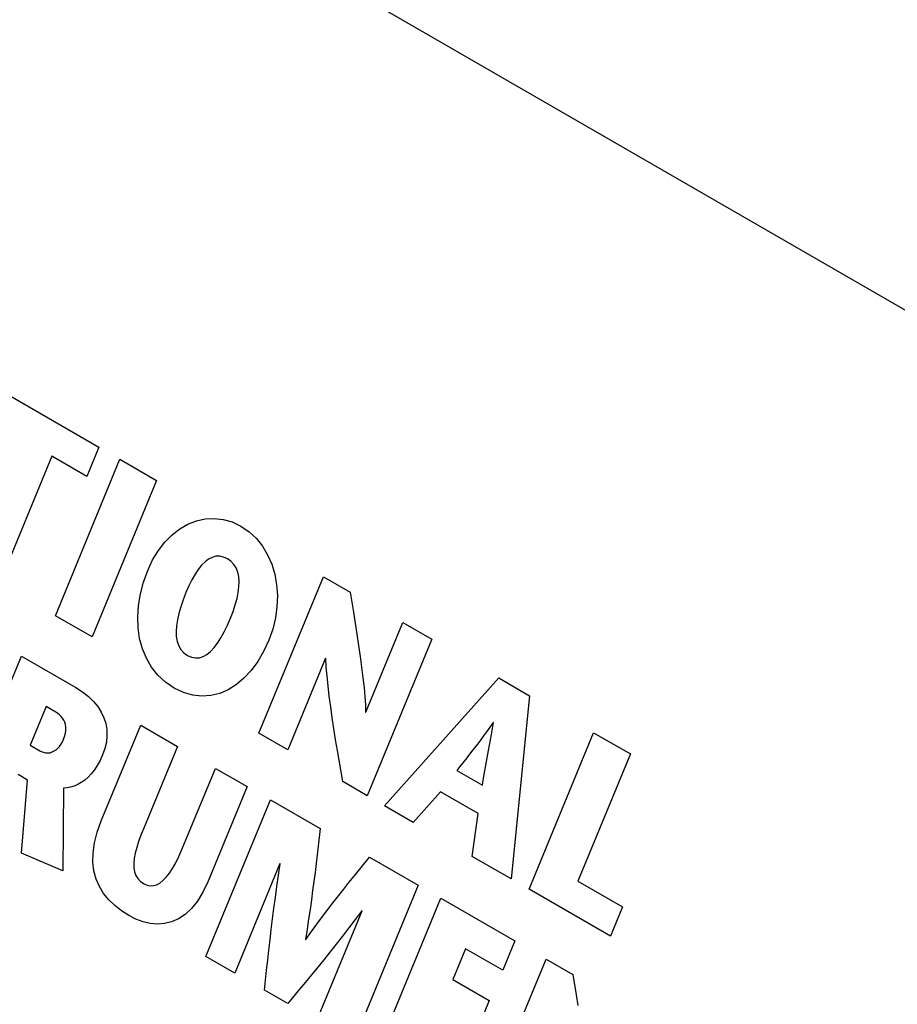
# Model space of a CAD drawing. Header units: inches. Extents: x 0 to 34, y 0 to 22.
# Tile 14 of 66: x 2.821 to 3.037, y 8.588 to 8.831. Entities that reach past the tile are written whole.
import ezdxf

# ---------------------------------------------------------------- set-up
doc = ezdxf.new("R2010")
doc.units = ezdxf.units.IN
doc.header["$LTSCALE"] = 1.87
doc.header["$MEASUREMENT"] = 0
doc.layers.get('0').update_dxf_attribs({"linetype": 'CONTINUOUS'})

msp = doc.modelspace()

# ---------------------------------------------------------------- linework, layer by layer
at = {"color": 2, "linetype": 'CONTINUOUS'}
for p, q in [((2.69925, 8.95531), (4.51711, 7.9057)), ((2.81426, 8.74063), (2.84059, 8.72543)), ((2.84059, 8.72543), (2.83762, 8.71823)), ((2.82897, 8.72322), (2.81606, 8.69191)), ((2.83762, 8.71823), (2.82897, 8.72322)), ((2.82989, 8.68393), (2.84577, 8.72244)), ((2.84577, 8.72244), (2.8548, 8.71723)), ((2.8548, 8.71723), (2.83892, 8.67871)), ((2.86049, 8.7053), (2.8625, 8.70646)), ((2.8625, 8.70646), (2.86459, 8.70729)), ((2.86459, 8.70729), (2.86674, 8.70777)), ((2.86674, 8.70777), (2.86893, 8.7079)), ((2.86893, 8.7079), (2.87115, 8.70766)), ((2.87115, 8.70766), (2.87335, 8.70702)), ((2.87335, 8.70702), (2.87552, 8.70599)), ((2.87552, 8.70599), (2.87755, 8.7046)), ((2.85684, 8.70206), (2.8586, 8.70383)), ((2.8586, 8.70383), (2.86049, 8.7053)), ((2.87755, 8.7046), (2.87933, 8.70293)), ((2.85524, 8.70001), (2.85684, 8.70206)), ((2.87933, 8.70293), (2.88085, 8.70102)), ((2.88085, 8.70102), (2.88211, 8.6989)), ((2.85381, 8.69769), (2.85524, 8.70001)), ((2.86939, 8.69856), (2.86848, 8.69831)), ((2.87031, 8.69859), (2.86939, 8.69856)), ((2.87125, 8.69839), (2.87031, 8.69859)), ((2.88211, 8.6989), (2.88312, 8.69659)), ((2.85259, 8.69511), (2.85381, 8.69769)), ((2.86587, 8.69637), (2.86505, 8.69535)), ((2.86672, 8.69721), (2.86587, 8.69637)), ((2.86759, 8.69786), (2.86672, 8.69721)), ((2.86848, 8.69831), (2.86759, 8.69786)), ((2.87221, 8.69795), (2.87125, 8.69839)), ((2.87309, 8.69733), (2.87221, 8.69795)), ((2.8738, 8.69657), (2.87309, 8.69733)), ((2.87435, 8.69569), (2.8738, 8.69657)), ((2.88312, 8.69659), (2.88385, 8.69413)), ((2.85155, 8.69223), (2.85259, 8.69511)), ((2.86425, 8.69416), (2.86348, 8.69281)), ((2.86505, 8.69535), (2.86425, 8.69416)), ((2.87474, 8.69469), (2.87435, 8.69569)), ((2.87499, 8.69358), (2.87474, 8.69469)), ((2.88385, 8.69413), (2.88431, 8.69155)), ((2.85079, 8.68934), (2.85155, 8.69223)), ((2.86273, 8.69131), (2.86201, 8.68968)), ((2.86348, 8.69281), (2.86273, 8.69131)), ((2.87509, 8.69237), (2.87499, 8.69358)), ((2.87505, 8.69107), (2.87509, 8.69237)), ((2.87996, 8.65502), (2.89584, 8.69354)), ((2.88431, 8.69155), (2.8845, 8.68888)), ((2.89584, 8.69354), (2.90239, 8.68975)), ((2.85031, 8.68648), (2.85079, 8.68934)), ((2.86201, 8.68968), (2.86131, 8.68789)), ((2.87458, 8.6882), (2.87488, 8.68967)), ((2.87488, 8.68967), (2.87505, 8.69107)), ((2.8845, 8.68888), (2.8844, 8.68615)), ((2.90239, 8.68975), (2.9032, 8.68478)), ((2.85013, 8.68367), (2.85031, 8.68648)), ((2.86131, 8.68789), (2.86072, 8.68617)), ((2.87362, 8.68502), (2.87416, 8.68664)), ((2.87416, 8.68664), (2.87458, 8.6882)), ((2.86024, 8.68452), (2.85989, 8.68295)), ((2.86072, 8.68617), (2.86024, 8.68452)), ((2.87297, 8.68335), (2.87362, 8.68502)), ((2.8844, 8.68615), (2.88402, 8.68339)), ((2.9032, 8.68478), (2.90362, 8.68212)), ((2.83892, 8.67871), (2.82989, 8.68393)), ((2.85023, 8.68094), (2.85013, 8.68367)), ((2.85989, 8.68295), (2.85966, 8.68147)), ((2.87143, 8.67998), (2.87221, 8.6816)), ((2.87221, 8.6816), (2.87297, 8.68335)), ((2.88402, 8.68339), (2.88335, 8.68063)), ((2.90362, 8.68212), (2.90405, 8.67939)), ((2.9063, 8.66018), (2.9154, 8.68224)), ((2.9154, 8.68224), (2.92251, 8.67814)), ((2.85061, 8.67831), (2.85023, 8.68094)), ((2.85966, 8.68147), (2.85958, 8.68008)), ((2.85958, 8.68008), (2.85964, 8.67879)), ((2.87062, 8.67852), (2.87143, 8.67998)), ((2.88335, 8.68063), (2.88239, 8.67791)), ((2.90405, 8.67939), (2.90448, 8.67665)), ((2.85129, 8.67581), (2.85061, 8.67831)), ((2.85964, 8.67879), (2.85985, 8.67762)), ((2.85985, 8.67762), (2.86023, 8.67656)), ((2.86895, 8.67611), (2.8698, 8.67723)), ((2.8698, 8.67723), (2.87062, 8.67852)), ((2.88239, 8.67791), (2.88111, 8.67516)), ((2.92251, 8.67814), (2.90663, 8.63962)), ((2.85227, 8.67347), (2.85129, 8.67581)), ((2.86023, 8.67656), (2.86077, 8.67564)), ((2.86077, 8.67564), (2.8615, 8.67484)), ((2.8615, 8.67484), (2.86241, 8.67419)), ((2.86627, 8.67391), (2.86718, 8.67444)), ((2.86718, 8.67444), (2.86808, 8.67517)), ((2.86808, 8.67517), (2.86895, 8.67611)), ((2.88111, 8.67516), (2.87966, 8.67268)), ((2.90448, 8.67665), (2.90487, 8.67392)), ((2.80564, 8.63549), (2.82152, 8.674)), ((2.82152, 8.674), (2.83488, 8.66629)), ((2.85353, 8.6713), (2.85227, 8.67347)), ((2.86241, 8.67419), (2.8634, 8.67374)), ((2.8634, 8.67374), (2.86438, 8.67355)), ((2.86438, 8.67355), (2.86534, 8.67362)), ((2.86534, 8.67362), (2.86627, 8.67391)), ((2.87966, 8.67268), (2.87804, 8.67047)), ((2.89636, 8.67348), (2.88706, 8.65092)), ((2.89645, 8.67343), (2.89636, 8.67348)), ((2.89655, 8.67132), (2.89645, 8.67343)), ((2.90487, 8.67392), (2.90524, 8.67125)), ((2.85509, 8.66934), (2.85353, 8.6713)), ((2.87804, 8.67047), (2.87629, 8.66857)), ((2.89673, 8.66906), (2.89655, 8.67132)), ((2.90524, 8.67125), (2.90557, 8.66868)), ((2.85694, 8.66762), (2.85509, 8.66934)), ((2.8591, 8.66615), (2.85694, 8.66762)), ((2.87629, 8.66857), (2.87441, 8.66698)), ((2.89697, 8.66665), (2.89673, 8.66906)), ((2.90557, 8.66868), (2.90584, 8.66626)), ((2.91089, 8.63717), (2.93897, 8.66864)), ((2.93897, 8.66864), (2.94655, 8.66426)), ((2.83488, 8.66629), (2.83655, 8.66523)), ((2.83655, 8.66523), (2.83801, 8.66409)), ((2.8614, 8.66505), (2.8591, 8.66615)), ((2.86369, 8.66438), (2.8614, 8.66505)), ((2.87033, 8.66482), (2.86817, 8.66428)), ((2.87242, 8.66573), (2.87033, 8.66482)), ((2.87441, 8.66698), (2.87242, 8.66573)), ((2.89727, 8.66412), (2.89697, 8.66665)), ((2.90584, 8.66626), (2.90605, 8.66401)), ((2.83801, 8.66409), (2.83927, 8.66287)), ((2.83927, 8.66287), (2.84032, 8.66159)), ((2.86595, 8.66413), (2.86369, 8.66438)), ((2.86817, 8.66428), (2.86595, 8.66413)), ((2.89762, 8.66151), (2.89727, 8.66412)), ((2.90605, 8.66401), (2.90617, 8.66199)), ((2.94655, 8.66426), (2.94205, 8.61917)), ((2.82759, 8.66158), (2.82368, 8.65212)), ((2.82998, 8.6602), (2.82759, 8.66158)), ((2.83045, 8.6599), (2.82998, 8.6602)), ((2.8309, 8.65956), (2.83045, 8.6599)), ((2.84032, 8.66159), (2.84117, 8.66025)), ((2.84117, 8.66025), (2.84183, 8.65885)), ((2.898, 8.65885), (2.89762, 8.66151)), ((2.90617, 8.66199), (2.90622, 8.66023)), ((2.90622, 8.66023), (2.9063, 8.66018)), ((2.8313, 8.65918), (2.8309, 8.65956)), ((2.83166, 8.65875), (2.8313, 8.65918)), ((2.83196, 8.65828), (2.83166, 8.65875)), ((2.8322, 8.65775), (2.83196, 8.65828)), ((2.83237, 8.65716), (2.8322, 8.65775)), ((2.84183, 8.65885), (2.84228, 8.65741)), ((2.84228, 8.65741), (2.84252, 8.65593)), ((2.89842, 8.65615), (2.898, 8.65885)), ((2.93764, 8.65769), (2.9368, 8.65652)), ((2.93743, 8.65615), (2.93772, 8.65764)), ((2.93772, 8.65764), (2.93764, 8.65769)), ((2.83213, 8.6542), (2.83234, 8.65504)), ((2.83234, 8.65504), (2.83245, 8.65581)), ((2.83245, 8.65652), (2.83237, 8.65716)), ((2.83245, 8.65581), (2.83245, 8.65652)), ((2.84117, 8.63343), (2.85088, 8.65698)), ((2.84252, 8.65593), (2.84257, 8.65441)), ((2.85088, 8.65698), (2.85992, 8.65177)), ((2.88706, 8.65092), (2.87996, 8.65502)), ((2.89885, 8.65344), (2.89842, 8.65615)), ((2.93599, 8.65541), (2.93521, 8.65435)), ((2.9368, 8.65652), (2.93599, 8.65541)), ((2.93716, 8.65473), (2.93743, 8.65615)), ((2.94645, 8.61663), (2.96233, 8.65514)), ((2.96233, 8.65514), (2.97137, 8.64992)), ((2.83126, 8.65227), (2.83155, 8.65277)), ((2.83155, 8.65277), (2.8318, 8.65329)), ((2.8318, 8.65329), (2.83213, 8.6542)), ((2.84242, 8.65286), (2.84207, 8.6513)), ((2.84257, 8.65441), (2.84242, 8.65286)), ((2.8993, 8.65076), (2.89885, 8.65344)), ((2.93445, 8.65334), (2.93372, 8.65237)), ((2.93521, 8.65435), (2.93445, 8.65334)), ((2.93667, 8.65206), (2.93691, 8.65337)), ((2.93691, 8.65337), (2.93716, 8.65473)), ((2.82368, 8.65212), (2.82625, 8.65063)), ((2.82625, 8.65063), (2.82685, 8.65035)), ((2.82685, 8.65035), (2.82744, 8.6502)), ((2.82744, 8.6502), (2.82801, 8.65017)), ((2.82801, 8.65017), (2.82856, 8.65024)), ((2.82856, 8.65024), (2.8291, 8.65041)), ((2.8291, 8.65041), (2.8296, 8.65066)), ((2.8296, 8.65066), (2.83008, 8.65098)), ((2.83008, 8.65098), (2.83051, 8.65136)), ((2.83051, 8.65136), (2.83091, 8.6518)), ((2.83091, 8.6518), (2.83126, 8.65227)), ((2.84207, 8.6513), (2.84151, 8.64972)), ((2.85992, 8.65177), (2.85162, 8.63163)), ((2.90059, 8.64311), (2.8993, 8.65076)), ((2.93228, 8.6505), (2.93085, 8.64867)), ((2.93372, 8.65237), (2.93228, 8.6505)), ((2.93581, 8.64713), (2.93645, 8.65079)), ((2.93645, 8.65079), (2.93667, 8.65206)), ((2.84088, 8.64833), (2.8402, 8.64708)), ((2.84151, 8.64972), (2.84088, 8.64833)), ((2.93085, 8.64867), (2.92941, 8.6468)), ((2.97137, 8.64992), (2.95846, 8.61862)), ((2.83948, 8.64598), (2.83872, 8.64502)), ((2.8402, 8.64708), (2.83948, 8.64598)), ((2.86102, 8.6264), (2.86925, 8.64638)), ((2.86925, 8.64638), (2.87704, 8.64188)), ((2.92941, 8.6468), (2.92867, 8.64584)), ((2.92867, 8.64584), (2.93496, 8.64221)), ((2.93518, 8.64347), (2.93581, 8.64713)), ((2.82304, 8.64349), (2.82069, 8.64485)), ((2.82151, 8.62551), (2.82304, 8.64349)), ((2.83626, 8.64289), (2.8354, 8.64241)), ((2.8371, 8.64347), (2.83626, 8.64289)), ((2.83792, 8.64418), (2.8371, 8.64347)), ((2.83872, 8.64502), (2.83792, 8.64418)), ((2.90663, 8.63962), (2.90059, 8.64311)), ((2.93496, 8.64221), (2.93518, 8.64347)), ((2.83188, 8.64153), (2.83171, 8.62119)), ((2.83276, 8.64161), (2.83188, 8.64153)), ((2.83364, 8.64178), (2.83276, 8.64161)), ((2.83452, 8.64204), (2.83364, 8.64178)), ((2.8354, 8.64241), (2.83452, 8.64204)), ((2.87704, 8.64188), (2.86745, 8.6186)), ((2.92461, 8.64062), (2.91795, 8.63309)), ((2.9339, 8.63526), (2.92461, 8.64062)), ((2.86692, 8.60011), (2.8828, 8.63862)), ((2.8828, 8.63862), (2.89505, 8.63155)), ((2.91795, 8.63309), (2.91089, 8.63717)), ((2.84017, 8.63064), (2.84117, 8.63343)), ((2.93247, 8.62471), (2.9339, 8.63526)), ((2.8395, 8.62802), (2.84017, 8.63064)), ((2.85162, 8.63163), (2.85094, 8.62995)), ((2.89505, 8.63155), (2.89455, 8.62727)), ((2.85036, 8.62836), (2.84989, 8.62688)), ((2.85094, 8.62995), (2.85036, 8.62836)), ((2.83916, 8.62557), (2.8395, 8.62802)), ((2.84989, 8.62688), (2.84952, 8.62549)), ((2.86026, 8.62467), (2.86102, 8.6264)), ((2.89455, 8.62727), (2.8943, 8.62512)), ((2.83171, 8.62119), (2.82151, 8.62551)), ((2.83912, 8.62327), (2.83916, 8.62557)), ((2.84927, 8.6242), (2.84916, 8.62302)), ((2.84952, 8.62549), (2.84927, 8.6242)), ((2.85949, 8.62312), (2.86026, 8.62467)), ((2.8943, 8.62512), (2.89404, 8.62295)), ((2.90339, 8.61987), (2.90716, 8.62456)), ((2.90716, 8.62456), (2.91915, 8.61764)), ((2.94205, 8.61917), (2.93247, 8.62471)), ((2.83938, 8.62113), (2.83912, 8.62327)), ((2.83992, 8.61915), (2.83938, 8.62113)), ((2.84916, 8.62302), (2.84918, 8.62193)), ((2.84918, 8.62193), (2.84935, 8.62094)), ((2.85793, 8.62058), (2.85871, 8.62175)), ((2.85871, 8.62175), (2.85949, 8.62312)), ((2.88515, 8.62296), (2.87403, 8.596)), ((2.8848, 8.62009), (2.88523, 8.62291)), ((2.88523, 8.62291), (2.88515, 8.62296)), ((2.89404, 8.62295), (2.89377, 8.62076)), ((2.84071, 8.61731), (2.83992, 8.61915)), ((2.84935, 8.62094), (2.84968, 8.62005)), ((2.84968, 8.62005), (2.85017, 8.61925)), ((2.85017, 8.61925), (2.85084, 8.61855)), ((2.85084, 8.61855), (2.8517, 8.61796)), ((2.85556, 8.61817), (2.85635, 8.61879)), ((2.85635, 8.61879), (2.85714, 8.61959)), ((2.85714, 8.61959), (2.85793, 8.62058)), ((2.86745, 8.6186), (2.8662, 8.61595)), ((2.88439, 8.61732), (2.8848, 8.62009)), ((2.89349, 8.61854), (2.89319, 8.61629)), ((2.89377, 8.62076), (2.89349, 8.61854)), ((2.90212, 8.61828), (2.90339, 8.61987)), ((2.95846, 8.61862), (2.96942, 8.61229)), ((2.84174, 8.61561), (2.84071, 8.61731)), ((2.8517, 8.61796), (2.85246, 8.61762)), ((2.85246, 8.61762), (2.85322, 8.61747)), ((2.85322, 8.61747), (2.854, 8.61752)), ((2.854, 8.61752), (2.85478, 8.61775)), ((2.85478, 8.61775), (2.85556, 8.61817)), ((2.88401, 8.61461), (2.88439, 8.61732)), ((2.89319, 8.61629), (2.89288, 8.61399)), ((2.89956, 8.61503), (2.90085, 8.61667)), ((2.90085, 8.61667), (2.90212, 8.61828)), ((2.91915, 8.61764), (2.90327, 8.57912)), ((2.96645, 8.60508), (2.94645, 8.61663)), ((2.843, 8.61405), (2.84174, 8.61561)), ((2.84447, 8.61263), (2.843, 8.61405)), ((2.86483, 8.61371), (2.86336, 8.61188)), ((2.8662, 8.61595), (2.86483, 8.61371)), ((2.88366, 8.61195), (2.88401, 8.61461)), ((2.89288, 8.61399), (2.89254, 8.61165)), ((2.89826, 8.61336), (2.89956, 8.61503)), ((2.90887, 8.57589), (2.92475, 8.6144)), ((2.92475, 8.6144), (2.94295, 8.6039)), ((2.84613, 8.61134), (2.84447, 8.61263)), ((2.84796, 8.61017), (2.84613, 8.61134)), ((2.86336, 8.61188), (2.86181, 8.61043)), ((2.88332, 8.60933), (2.88366, 8.61195)), ((2.89254, 8.61165), (2.89219, 8.60926)), ((2.89424, 8.58434), (2.90535, 8.6113)), ((2.89561, 8.60989), (2.89694, 8.61165)), ((2.89694, 8.61165), (2.89826, 8.61336)), ((2.90527, 8.61135), (2.90366, 8.6092)), ((2.90535, 8.6113), (2.90527, 8.61135)), ((2.96942, 8.61229), (2.96645, 8.60508)), ((2.84969, 8.60928), (2.84796, 8.61017)), ((2.85145, 8.60862), (2.84969, 8.60928)), ((2.86018, 8.60934), (2.85849, 8.60859)), ((2.86181, 8.61043), (2.86018, 8.60934)), ((2.883, 8.60674), (2.88332, 8.60933)), ((2.89219, 8.60926), (2.8918, 8.60682)), ((2.89425, 8.60807), (2.89561, 8.60989)), ((2.90366, 8.6092), (2.90208, 8.60711)), ((2.85323, 8.6082), (2.85145, 8.60862)), ((2.855, 8.60804), (2.85323, 8.6082)), ((2.85676, 8.60817), (2.855, 8.60804)), ((2.85849, 8.60859), (2.85676, 8.60817)), ((2.8827, 8.6042), (2.883, 8.60674)), ((2.8918, 8.60682), (2.89139, 8.6043)), ((2.89288, 8.6062), (2.89425, 8.60807)), ((2.90208, 8.60711), (2.90052, 8.60508)), ((2.88242, 8.60168), (2.8827, 8.6042)), ((2.89139, 8.6043), (2.89148, 8.60425)), ((2.89148, 8.60425), (2.89288, 8.6062)), ((2.90052, 8.60508), (2.89897, 8.6031)), ((2.88214, 8.59918), (2.88242, 8.60168)), ((2.89897, 8.6031), (2.89745, 8.60117)), ((2.93081, 8.60198), (2.92768, 8.59439)), ((2.93997, 8.59669), (2.93081, 8.60198)), ((2.94295, 8.6039), (2.93997, 8.59669)), ((2.87403, 8.596), (2.86692, 8.60011)), ((2.88187, 8.5967), (2.88214, 8.59918)), ((2.89593, 8.59928), (2.89443, 8.59743)), ((2.89745, 8.60117), (2.89593, 8.59928)), ((2.93477, 8.56093), (2.95065, 8.59945)), ((2.95065, 8.59945), (2.95721, 8.59566)), ((2.89443, 8.59743), (2.89294, 8.5956)), ((2.88161, 8.59424), (2.88187, 8.5967)), ((2.89294, 8.5956), (2.89146, 8.5938)), ((2.92768, 8.59439), (2.93663, 8.58922)), ((2.95721, 8.59566), (2.95802, 8.59069)), ((2.88135, 8.59178), (2.88161, 8.59424)), ((2.88998, 8.59202), (2.88705, 8.58849)), ((2.89146, 8.5938), (2.88998, 8.59202)), ((2.88705, 8.58849), (2.88135, 8.59178)), ((2.95802, 8.59069), (2.95844, 8.58803)), ((2.93663, 8.58922), (2.93366, 8.58201))]:
    msp.add_line(p, q, dxfattribs=at)

doc.saveas('drawing.dxf')
